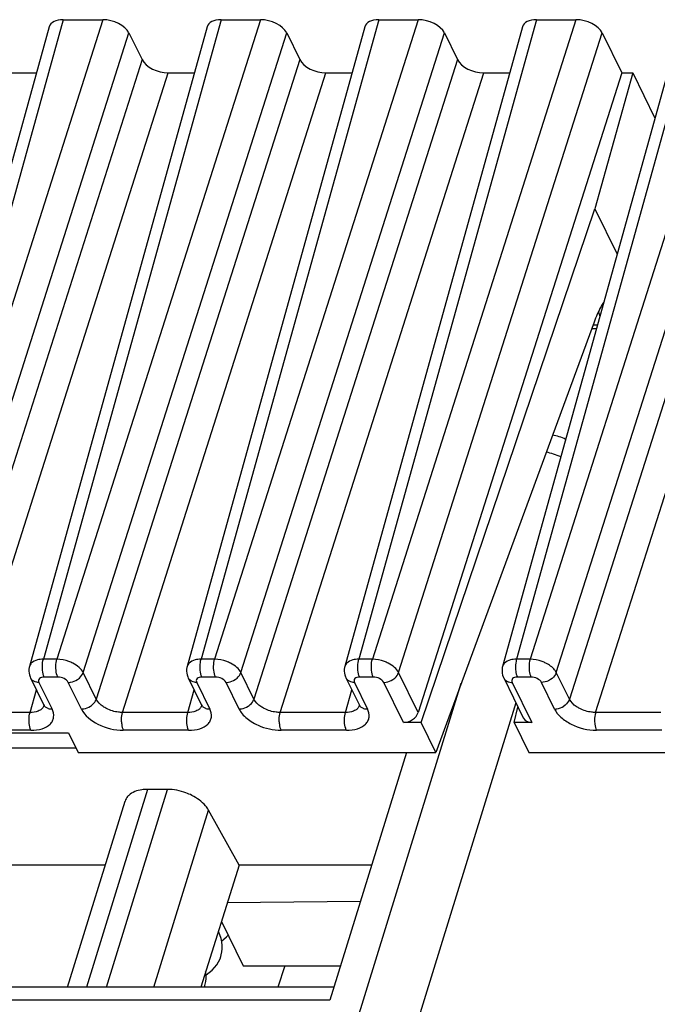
# Model space of a CAD drawing. Header units: millimetres. Extents: x 0 to 841, y 0 to 594.
# Tile 12 of 237: x 174 to 189, y 147 to 170. Entities that reach past the tile are written whole.
import ezdxf

# ---------------------------------------------------------------- set-up
doc = ezdxf.new("R2010")
doc.units = ezdxf.units.MM
doc.header["$LTSCALE"] = 46.255
doc.layers.get('0').update_dxf_attribs({"linetype": 'CONTINUOUS'})

msp = doc.modelspace()

# ---------------------------------------------------------------- linework, layer by layer
at = {"color": 9, "linetype": 'CONTINUOUS'}
for p, q in [((175.15247, 169.74045), (171.00282, 154.80576)), ((176.07367, 169.74045), (171.31935, 154.80576)), ((178.83672, 169.74045), (174.68707, 154.80576)), ((179.75792, 169.74045), (175.0036, 154.80576)), ((182.52096, 169.74045), (178.37131, 154.80576)), ((183.44216, 169.74045), (178.68784, 154.80576)), ((186.2052, 169.74045), (182.05555, 154.80576)), ((187.12641, 169.74045), (182.37209, 154.80576)), ((189.88945, 169.74045), (185.7398, 154.80576)), ((190.81065, 169.74045), (186.05633, 154.80576)), ((171.93231, 154.495), (176.68663, 169.42969)), ((175.61656, 154.495), (180.37088, 169.42969)), ((179.3008, 154.495), (184.05512, 169.42969)), ((182.98504, 154.495), (187.73936, 169.42969)), ((186.66929, 154.495), (191.42361, 169.42969)), ((176.99172, 168.80799), (172.2374, 153.8733)), ((180.67596, 168.80799), (175.92164, 153.8733)), ((184.36021, 168.80799), (179.60589, 153.8733)), ((191.7287, 168.80799), (186.97438, 153.8733)), ((172.85036, 153.56254), (177.60468, 168.49723)), ((176.5346, 153.56254), (181.28892, 168.49723)), ((180.21885, 153.56254), (184.97317, 168.49723)), ((187.58733, 153.56254), (192.34165, 168.49723)), ((187.62695, 162.60497), (187.52466, 162.60497)), ((175.0036, 154.80576), (174.68707, 154.80576)), ((178.68784, 154.80576), (178.37131, 154.80576)), ((182.37209, 154.80576), (182.05555, 154.80576)), ((186.05633, 154.80576), (185.7398, 154.80576)), ((175.02375, 154.38841), (174.70721, 154.38841)), ((175.92164, 153.8733), (175.61656, 154.495)), ((178.70799, 154.38841), (178.39145, 154.38841)), ((179.60589, 153.8733), (179.3008, 154.495)), ((182.39223, 154.38841), (182.0757, 154.38841)), ((183.44263, 153.56254), (182.98504, 154.495)), ((186.07648, 154.38841), (185.75994, 154.38841)), ((186.97438, 153.8733), (186.66929, 154.495)), ((167.62532, 99.8047), (184.44783, 154.24234)), ((174.37623, 153.56254), (174.52295, 154.09058)), ((174.58403, 154.26411), (174.88912, 153.6424)), ((175.57402, 153.6424), (175.26893, 154.26411)), ((178.06047, 153.56254), (178.20719, 154.09058)), ((178.26827, 154.26411), (178.57336, 153.6424)), ((179.25826, 153.6424), (178.95317, 154.26411)), ((181.74472, 153.56254), (181.89143, 154.09058)), ((181.95251, 154.26411), (182.2576, 153.6424)), ((183.09657, 153.32845), (182.63741, 154.26411)), ((185.63676, 154.26411), (186.09591, 153.32845)), ((186.62675, 153.6424), (186.32166, 154.26411)), ((185.72506, 153.78618), (168.83352, 99.12514)), ((174.37623, 153.56254), (172.85036, 153.56254)), ((178.06047, 153.56254), (176.5346, 153.56254)), ((181.74472, 153.56254), (180.21885, 153.56254)), ((189.11321, 153.56254), (187.58733, 153.56254)), ((174.39638, 153.14519), (172.8705, 153.14519)), ((178.08062, 153.14519), (176.55475, 153.14519)), ((181.76486, 153.14519), (180.23899, 153.14519)), ((189.13335, 153.14519), (187.60748, 153.14519)), ((177.12117, 151.76549), (175.69395, 147.147)), ((176.16036, 147.147), (177.58758, 151.76549)), ((177.26538, 147.147), (178.54335, 151.28254)), ((181.3789, 146.84429), (161.48369, 146.84429))]:
    msp.add_line(p, q, dxfattribs=at)
at = {"color": 7, "linetype": 'CONTINUOUS'}
for p, q in [((175.15247, 169.74045), (176.07367, 169.74045)), ((178.83672, 169.74045), (179.75792, 169.74045)), ((182.52096, 169.74045), (183.44216, 169.74045)), ((186.2052, 169.74045), (187.12641, 169.74045)), ((174.826, 169.5728), (170.67595, 154.63666)), ((178.51025, 169.5728), (174.36019, 154.63666)), ((182.19449, 169.5728), (178.04444, 154.63666)), ((185.87873, 169.5728), (181.72868, 154.63666)), ((189.56298, 169.5728), (185.41293, 154.63666)), ((176.68663, 169.42969), (176.99172, 168.80799)), ((180.37088, 169.42969), (180.67596, 168.80799)), ((184.05512, 169.42969), (184.36021, 168.80799)), ((187.73936, 169.42969), (188.19695, 168.49723)), ((173.92043, 168.49723), (174.52715, 168.49723)), ((177.60468, 168.49723), (178.2114, 168.49723)), ((181.28892, 168.49723), (181.89564, 168.49723)), ((188.19695, 168.49723), (183.44263, 153.56254)), ((184.97317, 168.49723), (185.57989, 168.49723)), ((188.45501, 168.49723), (187.57235, 165.32052)), ((188.19695, 168.49723), (188.45501, 168.49723)), ((188.45501, 168.49723), (188.97162, 167.44449)), ((183.51187, 153.32845), (187.57235, 165.32052)), ((187.57235, 165.32052), (188.08896, 164.26778)), ((187.55157, 162.67809), (183.85461, 152.63002)), ((187.49735, 162.53074), (187.60632, 162.53074)), ((174.38733, 154.36694), (174.69242, 153.74524)), ((178.07157, 154.36694), (178.37666, 153.74524)), ((181.75582, 154.36694), (182.0609, 153.74524)), ((185.44006, 154.36694), (185.89852, 153.43271)), ((174.69279, 153.74448), (174.69242, 153.74524)), ((178.37704, 153.74448), (178.37666, 153.74524)), ((182.06128, 153.74448), (182.0609, 153.74524)), ((185.68061, 153.32845), (185.77323, 153.68801)), ((183.51187, 153.32845), (183.09657, 153.32845)), ((183.85461, 152.63002), (183.51187, 153.32845)), ((185.68061, 153.32845), (186.02335, 152.63002)), ((186.09591, 153.32845), (185.68061, 153.32845)), ((170.6705, 153.08303), (175.2758, 153.08303)), ((175.2758, 153.08303), (175.4981, 152.63002)), ((170.93287, 152.73894), (175.44466, 152.73894)), ((175.4981, 152.63002), (183.85461, 152.63002)), ((183.16683, 152.63002), (181.3789, 146.84429)), ((186.02335, 152.63002), (194.28775, 152.63002)), ((177.58758, 151.76549), (177.12117, 151.76549)), ((175.25433, 147.147), (176.59732, 151.49291)), ((179.25951, 149.9951), (178.54335, 151.28254)), ((176.13446, 149.9951), (172.09365, 149.9951)), ((179.25951, 149.9951), (178.36144, 147.147)), ((182.35258, 149.9951), (179.25951, 149.9951)), ((178.98404, 149.12149), (182.094, 149.15834)), ((178.84587, 148.68331), (179.35415, 147.64755)), ((179.35415, 147.64755), (181.62713, 147.64755)), ((180.32394, 147.64755), (180.1646, 147.147)), ((178.44813, 147.147), (178.46123, 147.18364)), ((181.47245, 147.147), (161.73746, 147.147))]:
    msp.add_line(p, q, dxfattribs=at)
for points in [[(174.36021, 154.63647), (174.35443, 154.61246), (174.34831, 154.56983), (174.34724, 154.52612), (174.35137, 154.48188), (174.36074, 154.43782), (174.37517, 154.39481), (174.38831, 154.36534)], [(178.04446, 154.63647), (178.03867, 154.61246), (178.03255, 154.56983), (178.03148, 154.52612), (178.03562, 154.48188), (178.04498, 154.43782), (178.05942, 154.39481), (178.07256, 154.36534)], [(181.7287, 154.63647), (181.72292, 154.61246), (181.7168, 154.56983), (181.71572, 154.52612), (181.71986, 154.48188), (181.72922, 154.43782), (181.74366, 154.39481), (181.7568, 154.36534)], [(185.41341, 154.6368), (185.40683, 154.60883), (185.40111, 154.56571), (185.40049, 154.52176), (185.40501, 154.47758), (185.41466, 154.43385), (185.42934, 154.39124), (185.44061, 154.36625)], [(174.69294, 153.74455), (174.69505, 153.74011), (174.69937, 153.72892), (174.70073, 153.72363), (174.70085, 153.72308)], [(178.37718, 153.74455), (178.37929, 153.74011), (178.38362, 153.72892), (178.38497, 153.72363), (178.38509, 153.72308)], [(182.06143, 153.74455), (182.06353, 153.74011), (182.06786, 153.72892), (182.06921, 153.72363), (182.06933, 153.72308)], [(178.83394, 147.86443), (178.84352, 147.89823), (178.8577, 147.96869), (178.86472, 148.04284), (178.86393, 148.12092), (178.85462, 148.20205), (178.83666, 148.28424), (178.81004, 148.36697), (178.77465, 148.45012), (178.7732, 148.45286)], [(178.84986, 148.22384), (178.90597, 148.26676), (178.96684, 148.32269), (179.00308, 148.36295)], [(178.48756, 147.43599), (178.559, 147.48532), (178.62688, 147.54244), (178.6864, 147.6038), (178.73755, 147.66906), (178.78015, 147.73768), (178.81355, 147.80777), (178.83439, 147.86587)], [(178.46084, 147.18238), (178.46998, 147.21471), (178.48326, 147.28105), (178.48977, 147.35028), (178.48908, 147.42246), (178.48074, 147.49684), (178.47711, 147.51383)]]:
    msp.add_lwpolyline(points, dxfattribs=at)
for centre, radius, start, end in [((185.80299, 162.12635), 2.0114, 22.01425, 23.244589), ((185.64857, 162.06407), 2.1779, 20.488463, 22.010518), ((186.43053, 159.04965), 1, 62.861793, 81.397836)]:
    msp.add_arc(centre, radius, start, end, dxfattribs=at)
at = {"color": 9, "linetype": 'CONTINUOUS'}
for centre, radius, start, end in [((186.08775, 157.94085), 1.73313, 66.696062, 78.499568), ((174.52813, 154.43514), 0.15627, 206.210623, 221.547049), ((178.21238, 154.43514), 0.15627, 206.210623, 221.547049), ((181.89662, 154.43514), 0.15627, 206.210623, 221.547049), ((185.58089, 154.43514), 0.15628, 206.152442, 221.541423), ((185.63668, 154.56602), 0.30192, 265.545224, 270.015041), ((174.52184, 153.78514), 0.18963, 315.32614, 323.316297), ((174.83322, 153.81344), 0.15628, 206.153777, 221.548332), ((178.20608, 153.78514), 0.18963, 315.32614, 323.316297), ((178.51746, 153.81344), 0.15628, 206.153777, 221.548332), ((181.89032, 153.78514), 0.18963, 315.32614, 323.316297), ((182.2017, 153.81344), 0.15628, 206.153777, 221.548332)]:
    msp.add_arc(centre, radius, start, end, dxfattribs=at)
at = {"color": 7, "linetype": 'CONTINUOUS'}
for centre, major_axis, ratio, start_param, end_param in [((175.30516, 169.4296), (0.47782, -0.14773), 0.57239492, 2.06604593, 3.15810279), ((176.22608, 169.4296), (0.47774, -0.14756), 0.57268648, 6.77810472, 8.34859646), ((178.9894, 169.4296), (0.47782, -0.14773), 0.57239492, 2.06604593, 3.15810279), ((179.91032, 169.4296), (0.47774, -0.14756), 0.57268648, 6.77810472, 8.34859646), ((182.67364, 169.4296), (0.47782, -0.14773), 0.57239492, 2.06604593, 3.15810279), ((183.59457, 169.4296), (0.47774, -0.14756), 0.57268648, 6.77810472, 8.34859646), ((186.35789, 169.4296), (0.47782, -0.14773), 0.57239492, 2.06604593, 3.15810279), ((187.27881, 169.4296), (0.47774, -0.14756), 0.57268648, 6.77810472, 8.34859646), ((177.45227, 168.80808), (0.47774, -0.14756), 0.57268648, -2.64667324, -1.0761815), ((181.13652, 168.80808), (0.47774, -0.14756), 0.57268648, -2.64667324, -1.0761815), ((184.82076, 168.80808), (0.47774, -0.14756), 0.57268648, -2.64667324, -1.0761815), ((183.16759, 153.5667), (0.26737, 0.13609), 0.73141292, -2.17877299, -0.62542996), ((186.16694, 153.5667), (0.26737, 0.13609), 0.73141292, 3.13092037, 4.10441231)]:
    msp.add_ellipse(centre, major_axis=major_axis, ratio=ratio, start_param=start_param, end_param=end_param, dxfattribs=at)
for points, knots in [([(187.77475, 163.13744), (187.75296, 163.10581), (187.66265, 162.96095), (187.59522, 162.80278), (187.55157, 162.67809)], [0, 0, 0, 0, 0.22524591, 1, 1, 1, 1]), ([(177.12117, 151.76549), (177.07665, 151.76549), (176.92279, 151.75596), (176.7631, 151.70182), (176.68238, 151.62602)], [0, 0, 0, 0, 0.28674265, 1, 1, 1, 1]), ([(178.15385, 151.62602), (178.10959, 151.64839), (177.93032, 151.72606), (177.73333, 151.76549), (177.58758, 151.76549)], [0, 0, 0, 0, 0.25386908, 1, 1, 1, 1]), ([(176.68238, 151.62602), (176.67235, 151.6166), (176.63581, 151.57821), (176.60887, 151.5304), (176.59728, 151.49293)], [0, 0, 0, 0, 0.2596683, 1, 1, 1, 1]), ([(178.54335, 151.28254), (178.52446, 151.31651), (178.42323, 151.45993), (178.27497, 151.56482), (178.15385, 151.62602)], [0, 0, 0, 0, 0.22267824, 1, 1, 1, 1])]:
    msp.add_open_spline(points, degree=3, knots=knots, dxfattribs=at)
at = {"color": 9, "linetype": 'CONTINUOUS'}
for points, knots in [([(174.60934, 154.80028), (174.58838, 154.79741), (174.5156, 154.78332), (174.44328, 154.75084), (174.40565, 154.71303)], [0, 0, 0, 0, 0.28400048, 1, 1, 1, 1]), ([(174.6639, 154.58651), (174.66297, 154.60582), (174.66248, 154.67943), (174.67155, 154.75369), (174.68707, 154.80575)], [0, 0, 0, 0, 0.26249603, 1, 1, 1, 1]), ([(174.98043, 154.5865), (174.97949, 154.60582), (174.97901, 154.67944), (174.98808, 154.7537), (175.0036, 154.80576)], [0, 0, 0, 0, 0.2624969, 1, 1, 1, 1]), ([(175.37331, 154.71303), (175.34455, 154.72764), (175.2274, 154.77842), (175.09898, 154.8049), (175.0036, 154.80576)], [0, 0, 0, 0, 0.25275051, 1, 1, 1, 1]), ([(178.29358, 154.80028), (178.27262, 154.79741), (178.19985, 154.78332), (178.12752, 154.75084), (178.0899, 154.71303)], [0, 0, 0, 0, 0.28400048, 1, 1, 1, 1]), ([(178.34814, 154.58651), (178.34721, 154.60582), (178.34672, 154.67943), (178.3558, 154.75369), (178.37132, 154.80575)], [0, 0, 0, 0, 0.26249603, 1, 1, 1, 1]), ([(178.66467, 154.5865), (178.66374, 154.60582), (178.66325, 154.67944), (178.67232, 154.7537), (178.68784, 154.80576)], [0, 0, 0, 0, 0.2624969, 1, 1, 1, 1]), ([(179.05756, 154.71303), (179.02879, 154.72764), (178.91164, 154.77842), (178.78322, 154.8049), (178.68784, 154.80576)], [0, 0, 0, 0, 0.25275051, 1, 1, 1, 1]), ([(181.97783, 154.80028), (181.95686, 154.79741), (181.88409, 154.78332), (181.81177, 154.75084), (181.77414, 154.71303)], [0, 0, 0, 0, 0.28400048, 1, 1, 1, 1]), ([(182.03239, 154.58651), (182.03145, 154.60582), (182.03097, 154.67943), (182.04004, 154.75369), (182.05556, 154.80575)], [0, 0, 0, 0, 0.26249603, 1, 1, 1, 1]), ([(182.34891, 154.5865), (182.34798, 154.60582), (182.34749, 154.67944), (182.35657, 154.7537), (182.37209, 154.80576)], [0, 0, 0, 0, 0.2624969, 1, 1, 1, 1]), ([(182.7418, 154.71303), (182.71304, 154.72764), (182.59589, 154.77842), (182.46747, 154.8049), (182.37209, 154.80576)], [0, 0, 0, 0, 0.25275051, 1, 1, 1, 1]), ([(185.66198, 154.80038), (185.64098, 154.79757), (185.56815, 154.7837), (185.49583, 154.75097), (185.45838, 154.71303)], [0, 0, 0, 0, 0.28446801, 1, 1, 1, 1]), ([(185.7398, 154.80576), (185.73495, 154.78951), (185.7182, 154.71766), (185.71389, 154.64316), (185.71663, 154.5865)], [0, 0, 0, 0, 0.23018471, 1, 1, 1, 1]), ([(186.05634, 154.80575), (186.05149, 154.7895), (186.03474, 154.71766), (186.03043, 154.64316), (186.03316, 154.58651)], [0, 0, 0, 0, 0.23018675, 1, 1, 1, 1]), ([(186.42605, 154.71303), (186.39727, 154.72759), (186.28004, 154.77811), (186.15171, 154.80505), (186.05634, 154.80575)], [0, 0, 0, 0, 0.25271549, 1, 1, 1, 1]), ([(174.70721, 154.38841), (174.7008, 154.40147), (174.67631, 154.46496), (174.66647, 154.53327), (174.6639, 154.58651)], [0, 0, 0, 0, 0.21444232, 1, 1, 1, 1]), ([(175.02374, 154.38841), (175.01733, 154.40147), (174.99284, 154.46496), (174.98299, 154.53327), (174.98043, 154.5865)], [0, 0, 0, 0, 0.21444297, 1, 1, 1, 1]), ([(175.61654, 154.49501), (175.59417, 154.53994), (175.51965, 154.6252), (175.42675, 154.68588), (175.37331, 154.71303)], [0, 0, 0, 0, 0.45577713, 1, 1, 1, 1]), ([(178.39146, 154.38841), (178.38505, 154.40147), (178.36055, 154.46496), (178.35071, 154.53327), (178.34814, 154.58651)], [0, 0, 0, 0, 0.21444231, 1, 1, 1, 1]), ([(178.70799, 154.38841), (178.70158, 154.40147), (178.67708, 154.46496), (178.66724, 154.53327), (178.66467, 154.5865)], [0, 0, 0, 0, 0.21444297, 1, 1, 1, 1]), ([(179.30078, 154.49501), (179.27841, 154.53994), (179.20389, 154.6252), (179.11099, 154.68588), (179.05756, 154.71303)], [0, 0, 0, 0, 0.45577713, 1, 1, 1, 1]), ([(182.0757, 154.38841), (182.06929, 154.40147), (182.0448, 154.46496), (182.03496, 154.53327), (182.03239, 154.58651)], [0, 0, 0, 0, 0.21444232, 1, 1, 1, 1]), ([(182.39223, 154.38841), (182.38582, 154.40147), (182.36133, 154.46496), (182.35148, 154.53327), (182.34891, 154.5865)], [0, 0, 0, 0, 0.21444297, 1, 1, 1, 1]), ([(182.98503, 154.49501), (182.96266, 154.53994), (182.88814, 154.6252), (182.79524, 154.68588), (182.7418, 154.71303)], [0, 0, 0, 0, 0.45577713, 1, 1, 1, 1]), ([(185.71663, 154.5865), (185.71754, 154.56759), (185.72365, 154.50022), (185.73842, 154.43228), (185.75994, 154.38841)], [0, 0, 0, 0, 0.27926236, 1, 1, 1, 1]), ([(186.03316, 154.58651), (186.03407, 154.56759), (186.04019, 154.50023), (186.05495, 154.43228), (186.07648, 154.38841)], [0, 0, 0, 0, 0.27926252, 1, 1, 1, 1]), ([(186.66929, 154.495), (186.65862, 154.51628), (186.59709, 154.60836), (186.50291, 154.67414), (186.42605, 154.71303)], [0, 0, 0, 0, 0.21645922, 1, 1, 1, 1]), ([(174.58403, 154.26411), (174.56667, 154.26411), (174.50432, 154.2691), (174.44134, 154.29751), (174.41118, 154.33149)], [0, 0, 0, 0, 0.27643949, 1, 1, 1, 1]), ([(174.70721, 154.38841), (174.68504, 154.38845), (174.64473, 154.38372), (174.59342, 154.35813), (174.56848, 154.31128), (174.57691, 154.27862), (174.58403, 154.26411)], [0, 0, 0, 0, 0.31096243, 0.56244347, 0.77333499, 1, 1, 1, 1]), ([(175.26893, 154.26411), (175.24982, 154.30335), (175.16821, 154.36469), (175.07459, 154.38841), (175.02375, 154.38841)], [0, 0, 0, 0, 0.46190496, 1, 1, 1, 1]), ([(175.26893, 154.26411), (175.28722, 154.26411), (175.36264, 154.2708), (175.43574, 154.29983), (175.48342, 154.3315)], [0, 0, 0, 0, 0.24220058, 1, 1, 1, 1]), ([(175.48342, 154.3315), (175.49923, 154.342), (175.55519, 154.38539), (175.60027, 154.44566), (175.61654, 154.49501)], [0, 0, 0, 0, 0.26759048, 1, 1, 1, 1]), ([(178.26827, 154.26411), (178.25091, 154.26411), (178.18856, 154.2691), (178.12558, 154.29751), (178.09542, 154.33149)], [0, 0, 0, 0, 0.27643949, 1, 1, 1, 1]), ([(178.39145, 154.38841), (178.36929, 154.38845), (178.32898, 154.38372), (178.27767, 154.35813), (178.25272, 154.31128), (178.26115, 154.27862), (178.26827, 154.26411)], [0, 0, 0, 0, 0.31096243, 0.56244347, 0.77333499, 1, 1, 1, 1]), ([(178.95317, 154.26411), (178.93407, 154.30335), (178.85245, 154.36469), (178.75883, 154.38841), (178.70799, 154.38841)], [0, 0, 0, 0, 0.46190496, 1, 1, 1, 1]), ([(178.95317, 154.26411), (178.97146, 154.26411), (179.04689, 154.2708), (179.11999, 154.29983), (179.16766, 154.3315)], [0, 0, 0, 0, 0.24220058, 1, 1, 1, 1]), ([(179.16766, 154.3315), (179.18348, 154.342), (179.23944, 154.38539), (179.28452, 154.44566), (179.30078, 154.49501)], [0, 0, 0, 0, 0.26759048, 1, 1, 1, 1]), ([(181.95252, 154.26411), (181.93516, 154.26411), (181.8728, 154.2691), (181.80983, 154.29751), (181.77967, 154.33149)], [0, 0, 0, 0, 0.27643949, 1, 1, 1, 1]), ([(182.0757, 154.38841), (182.05353, 154.38845), (182.01322, 154.38372), (181.96191, 154.35813), (181.93697, 154.31128), (181.9454, 154.27862), (181.95251, 154.26411)], [0, 0, 0, 0, 0.31096243, 0.56244347, 0.77333499, 1, 1, 1, 1]), ([(182.63741, 154.26411), (182.61831, 154.30335), (182.5367, 154.36469), (182.44308, 154.38841), (182.39223, 154.38841)], [0, 0, 0, 0, 0.46190496, 1, 1, 1, 1]), ([(182.63741, 154.26411), (182.65571, 154.26411), (182.73113, 154.2708), (182.80423, 154.29983), (182.85191, 154.3315)], [0, 0, 0, 0, 0.24220058, 1, 1, 1, 1]), ([(182.85191, 154.3315), (182.86772, 154.342), (182.92368, 154.38539), (182.96876, 154.44566), (182.98502, 154.49501)], [0, 0, 0, 0, 0.26759048, 1, 1, 1, 1]), ([(185.46392, 154.3315), (185.48019, 154.31316), (185.50849, 154.29337), (185.5394, 154.28102), (185.54771, 154.2782)], [0, 0, 0, 0, 0.73632316, 1, 1, 1, 1]), ([(185.75994, 154.38841), (185.73777, 154.38841), (185.69745, 154.38372), (185.64613, 154.35811), (185.62121, 154.31127), (185.6296, 154.27859), (185.63676, 154.26411)], [0, 0, 0, 0, 0.31103097, 0.5625505, 0.77339407, 1, 1, 1, 1]), ([(186.32166, 154.26411), (186.30242, 154.30331), (186.221, 154.3647), (186.12731, 154.3885), (186.07648, 154.38841)], [0, 0, 0, 0, 0.46206384, 1, 1, 1, 1]), ([(186.53616, 154.33149), (186.52007, 154.32081), (186.45421, 154.28384), (186.37786, 154.26411), (186.32166, 154.26411)], [0, 0, 0, 0, 0.25575644, 1, 1, 1, 1]), ([(186.66929, 154.495), (186.66412, 154.47931), (186.63437, 154.4144), (186.58155, 154.36165), (186.53616, 154.33149)], [0, 0, 0, 0, 0.23262028, 1, 1, 1, 1]), ([(175.78851, 153.70979), (175.80433, 153.72029), (175.86029, 153.76368), (175.90538, 153.82395), (175.92164, 153.8733)], [0, 0, 0, 0, 0.26759383, 1, 1, 1, 1]), ([(176.16379, 153.65183), (176.13608, 153.66585), (176.04134, 153.7213), (175.95595, 153.80183), (175.92164, 153.8733)], [0, 0, 0, 0, 0.28143403, 1, 1, 1, 1]), ([(179.47276, 153.70979), (179.48857, 153.72029), (179.54454, 153.76368), (179.58962, 153.82395), (179.60589, 153.8733)], [0, 0, 0, 0, 0.26759383, 1, 1, 1, 1]), ([(179.84803, 153.65183), (179.82033, 153.66585), (179.72558, 153.7213), (179.64019, 153.80183), (179.60589, 153.8733)], [0, 0, 0, 0, 0.28143403, 1, 1, 1, 1]), ([(186.97439, 153.8733), (186.96922, 153.85761), (186.93947, 153.79269), (186.88665, 153.73994), (186.84125, 153.70978)], [0, 0, 0, 0, 0.23262178, 1, 1, 1, 1]), ([(187.21651, 153.65182), (187.18887, 153.66586), (187.09432, 153.72153), (187.00855, 153.80172), (186.97438, 153.87328)], [0, 0, 0, 0, 0.2810992, 1, 1, 1, 1]), ([(174.61228, 153.61712), (174.59688, 153.60772), (174.52322, 153.57219), (174.43955, 153.56197), (174.37623, 153.56254)], [0, 0, 0, 0, 0.2217642, 1, 1, 1, 1]), ([(174.39638, 153.14519), (174.48509, 153.14586), (174.64657, 153.16283), (174.82404, 153.25459), (174.90475, 153.36271), (174.94227, 153.48537), (174.91689, 153.58402), (174.88912, 153.6424)], [0, 0, 0, 0, 0.31021309, 0.56079249, 0.66929963, 0.77394289, 1, 1, 1, 1]), ([(174.71626, 153.70978), (174.73257, 153.6914), (174.76096, 153.67158), (174.79195, 153.65923), (174.80029, 153.65641)], [0, 0, 0, 0, 0.73628388, 1, 1, 1, 1]), ([(175.57402, 153.6424), (175.59231, 153.6424), (175.66773, 153.64909), (175.74083, 153.67812), (175.78851, 153.70979)], [0, 0, 0, 0, 0.24220118, 1, 1, 1, 1]), ([(175.57402, 153.6424), (175.65299, 153.48667), (175.97549, 153.2388), (176.35142, 153.14658), (176.55475, 153.14519)], [0, 0, 0, 0, 0.46200276, 1, 1, 1, 1]), ([(176.53459, 153.56253), (176.50356, 153.56221), (176.37584, 153.57024), (176.25012, 153.60814), (176.16378, 153.65182)], [0, 0, 0, 0, 0.24284898, 1, 1, 1, 1]), ([(178.29652, 153.61712), (178.28112, 153.60772), (178.20746, 153.57219), (178.1238, 153.56197), (178.06047, 153.56254)], [0, 0, 0, 0, 0.2217642, 1, 1, 1, 1]), ([(178.08062, 153.14519), (178.16933, 153.14586), (178.33082, 153.16283), (178.50828, 153.25459), (178.589, 153.36271), (178.62651, 153.48537), (178.60113, 153.58402), (178.57336, 153.6424)], [0, 0, 0, 0, 0.31021309, 0.56079249, 0.66929963, 0.77394289, 1, 1, 1, 1]), ([(178.4005, 153.70978), (178.41682, 153.6914), (178.4452, 153.67158), (178.4762, 153.65923), (178.48454, 153.65641)], [0, 0, 0, 0, 0.73628388, 1, 1, 1, 1]), ([(179.25826, 153.6424), (179.27655, 153.6424), (179.35198, 153.64909), (179.42508, 153.67812), (179.47276, 153.70979)], [0, 0, 0, 0, 0.24220118, 1, 1, 1, 1]), ([(179.25826, 153.6424), (179.27205, 153.61522), (179.3447, 153.49796), (179.45356, 153.40655), (179.5438, 153.34925)], [0, 0, 0, 0, 0.22190561, 1, 1, 1, 1]), ([(180.21884, 153.56253), (180.1878, 153.56221), (180.06009, 153.57024), (179.93436, 153.60814), (179.84803, 153.65182)], [0, 0, 0, 0, 0.24284898, 1, 1, 1, 1]), ([(181.98077, 153.61712), (181.96536, 153.60772), (181.8917, 153.57219), (181.80804, 153.56197), (181.74472, 153.56254)], [0, 0, 0, 0, 0.2217642, 1, 1, 1, 1]), ([(181.76486, 153.14519), (181.85358, 153.14586), (182.01506, 153.16283), (182.19253, 153.25459), (182.27324, 153.36271), (182.31075, 153.48537), (182.28538, 153.58402), (182.2576, 153.6424)], [0, 0, 0, 0, 0.31021309, 0.56079249, 0.66929963, 0.77394289, 1, 1, 1, 1]), ([(182.08474, 153.70978), (182.10106, 153.6914), (182.12945, 153.67158), (182.16044, 153.65923), (182.16878, 153.65641)], [0, 0, 0, 0, 0.73628388, 1, 1, 1, 1]), ([(186.62675, 153.6424), (186.64504, 153.6424), (186.72047, 153.64909), (186.79357, 153.67811), (186.84125, 153.70978)], [0, 0, 0, 0, 0.24219808, 1, 1, 1, 1]), ([(186.62675, 153.6424), (186.66214, 153.5699), (186.78011, 153.43128), (187.10004, 153.2233), (187.40413, 153.14519), (187.60748, 153.14519)], [0, 0, 0, 0, 0.2122598, 0.46498156, 1, 1, 1, 1]), ([(187.58733, 153.56254), (187.55628, 153.56226), (187.42855, 153.56992), (187.30277, 153.60801), (187.21652, 153.65183)], [0, 0, 0, 0, 0.24297585, 1, 1, 1, 1]), ([(174.35306, 153.34328), (174.35212, 153.3626), (174.35164, 153.43622), (174.36071, 153.51048), (174.37623, 153.56254)], [0, 0, 0, 0, 0.2624969, 1, 1, 1, 1]), ([(176.51143, 153.34328), (176.51049, 153.3626), (176.51, 153.43622), (176.51908, 153.51048), (176.5346, 153.56255)], [0, 0, 0, 0, 0.26249474, 1, 1, 1, 1]), ([(178.0373, 153.34328), (178.03637, 153.3626), (178.03588, 153.43622), (178.04495, 153.51048), (178.06047, 153.56254)], [0, 0, 0, 0, 0.2624969, 1, 1, 1, 1]), ([(180.19567, 153.34328), (180.19474, 153.3626), (180.19425, 153.43622), (180.20332, 153.51048), (180.21884, 153.56255)], [0, 0, 0, 0, 0.26249474, 1, 1, 1, 1]), ([(181.72155, 153.34328), (181.72061, 153.3626), (181.72013, 153.43622), (181.7292, 153.51048), (181.74472, 153.56254)], [0, 0, 0, 0, 0.2624969, 1, 1, 1, 1]), ([(187.58733, 153.56254), (187.58249, 153.54629), (187.56574, 153.47444), (187.56143, 153.39994), (187.56416, 153.34328)], [0, 0, 0, 0, 0.23018472, 1, 1, 1, 1]), ([(174.39638, 153.14519), (174.38997, 153.15825), (174.36547, 153.22174), (174.35563, 153.29005), (174.35306, 153.34328)], [0, 0, 0, 0, 0.21444277, 1, 1, 1, 1]), ([(176.51143, 153.34328), (176.51234, 153.32437), (176.51845, 153.257), (176.53322, 153.18906), (176.55475, 153.14519)], [0, 0, 0, 0, 0.27926886, 1, 1, 1, 1]), ([(178.08062, 153.14519), (178.07421, 153.15825), (178.04971, 153.22174), (178.03987, 153.29005), (178.0373, 153.34328)], [0, 0, 0, 0, 0.21444277, 1, 1, 1, 1]), ([(179.5438, 153.34925), (179.59471, 153.31692), (179.80975, 153.20264), (180.0561, 153.14644), (180.23899, 153.14519)], [0, 0, 0, 0, 0.24799075, 1, 1, 1, 1]), ([(180.19567, 153.34328), (180.19658, 153.32437), (180.2027, 153.257), (180.21746, 153.18906), (180.23899, 153.14519)], [0, 0, 0, 0, 0.27926886, 1, 1, 1, 1]), ([(181.76486, 153.14519), (181.75845, 153.15825), (181.73396, 153.22174), (181.72411, 153.29005), (181.72155, 153.34328)], [0, 0, 0, 0, 0.21444277, 1, 1, 1, 1]), ([(187.56416, 153.34328), (187.56507, 153.32437), (187.57119, 153.257), (187.58595, 153.18906), (187.60748, 153.14519)], [0, 0, 0, 0, 0.27926253, 1, 1, 1, 1])]:
    msp.add_open_spline(points, degree=3, knots=knots, dxfattribs=at)
for points in [[(174.68707, 154.80575), (174.6611, 154.80556), (174.63507, 154.80381), (174.60934, 154.80028)], [(178.37132, 154.80575), (178.34534, 154.80556), (178.31932, 154.80381), (178.29358, 154.80028)], [(182.05556, 154.80575), (182.02959, 154.80556), (182.00356, 154.80381), (181.97783, 154.80028)], [(185.7398, 154.80576), (185.7138, 154.80553), (185.68775, 154.80383), (185.66198, 154.80038)], [(174.40565, 154.71303), (174.38476, 154.69203), (174.36821, 154.66517), (174.36026, 154.63664)], [(178.08989, 154.71303), (178.069, 154.69203), (178.05245, 154.66517), (178.04451, 154.63664)], [(181.77414, 154.71303), (181.75325, 154.69203), (181.7367, 154.66517), (181.72875, 154.63664)], [(185.45838, 154.71303), (185.43766, 154.69203), (185.42129, 154.66523), (185.41341, 154.6368)], [(185.54771, 154.2782), (185.56881, 154.27104), (185.59102, 154.26676), (185.61323, 154.26502)], [(174.63607, 153.63354), (174.62847, 153.62761), (174.6205, 153.62214), (174.61228, 153.61712)], [(174.65669, 153.65183), (174.65023, 153.64529), (174.64331, 153.63919), (174.63607, 153.63354)], [(174.70136, 153.72704), (174.69569, 153.70729), (174.68616, 153.68834), (174.67391, 153.67185)], [(174.80029, 153.65641), (174.82869, 153.64681), (174.85914, 153.6424), (174.88912, 153.6424)], [(178.32031, 153.63354), (178.31272, 153.62761), (178.30475, 153.62214), (178.29652, 153.61712)], [(178.34093, 153.65183), (178.33448, 153.64529), (178.32755, 153.63919), (178.32031, 153.63354)], [(178.38561, 153.72704), (178.37993, 153.70729), (178.37041, 153.68834), (178.35815, 153.67185)], [(178.48454, 153.65641), (178.51293, 153.64681), (178.54339, 153.6424), (178.57336, 153.6424)], [(182.00456, 153.63354), (181.99696, 153.62761), (181.98899, 153.62214), (181.98077, 153.61712)], [(182.02518, 153.65183), (182.01872, 153.64529), (182.0118, 153.63919), (182.00456, 153.63354)], [(182.06985, 153.72704), (182.06417, 153.70729), (182.05465, 153.68834), (182.04239, 153.67185)], [(182.16878, 153.65641), (182.19718, 153.64681), (182.22763, 153.6424), (182.2576, 153.6424)]]:
    msp.add_open_spline(points, degree=3, dxfattribs=at)

doc.saveas('drawing.dxf')
